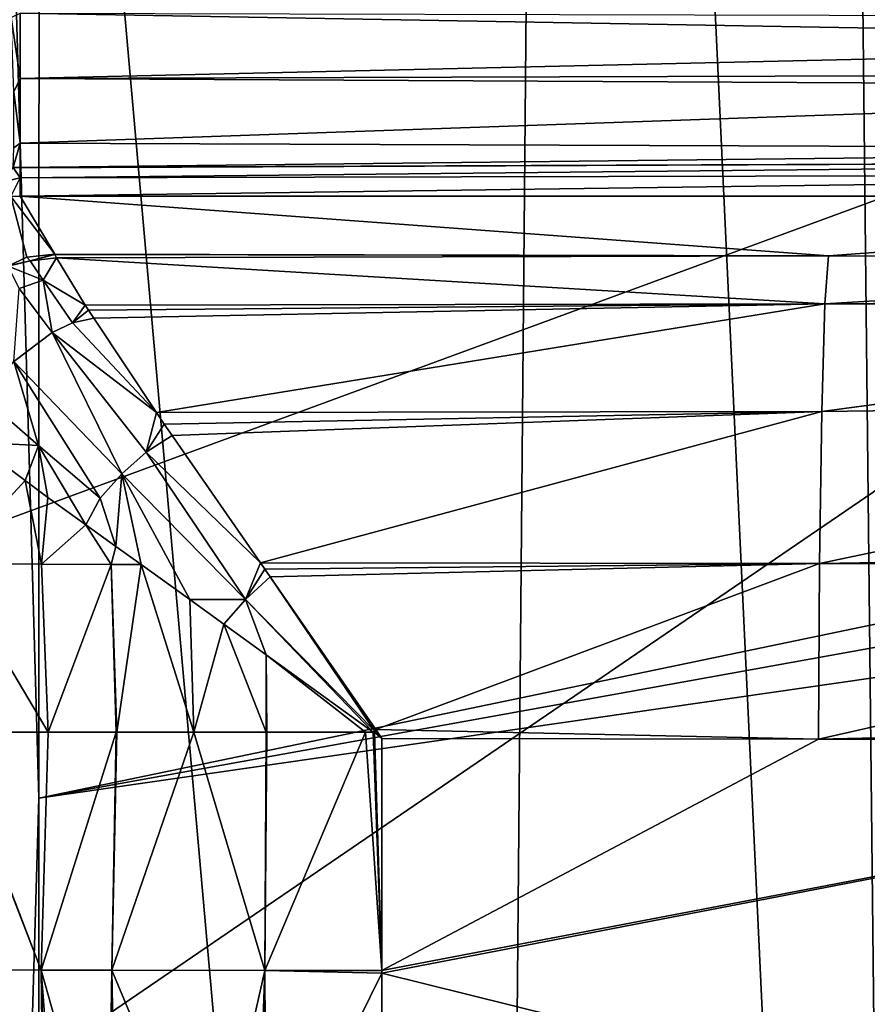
# Model space of a CAD drawing. Extents: x 512 to 878, y 536 to 1026.
# Tile 68 of 256: x 520 to 535, y 948 to 965. Entities that reach past the tile are written whole.
import ezdxf

# ---------------------------------------------------------------- set-up
doc = ezdxf.new("R2010")
doc.units = 0

msp = doc.modelspace()

# ---------------------------------------------------------------- linework, layer by layer
for points in [[(516.399231, 1025.550415, 680.678467), (528.226562, 892.250183, 542.581299), (514.972839, 890.875671, 694.638489)], [(516.399231, 1025.550415, 680.678467), (529.414673, 1025.550415, 542.422119), (528.226562, 892.250183, 542.581299)], [(520.216248, 951.452148, 700.419495), (518.094482, 1025.550171, 699.965027), (518.097229, 879.801636, 699.968323)], [(520.233215, 1025.550049, 700.419495), (518.094482, 1025.550171, 699.965027), (520.216248, 951.452148, 700.419495)], [(612.44165, 970.64209, 700.419495), (520.233215, 1025.550049, 700.419495), (520.216248, 951.452148, 700.419495)], [(529.414673, 1025.550415, 542.422119), (535.651123, 893.002258, 465.726776), (528.226562, 892.250183, 542.581299)], [(529.414673, 1025.550415, 542.422119), (534.220581, 1025.550415, 491.371429), (535.651123, 893.002258, 465.726776)], [(534.220581, 1025.550415, 491.371429), (537.585693, 1025.550415, 465.504425), (535.651123, 893.002258, 465.726776)], [(612.862488, 968.165039, 700.419495), (612.44165, 970.64209, 700.419495), (520.216248, 951.452148, 700.419495)], [(551.491333, 968.122559, 738.881165), (516.385315, 944.159912, 738.099548), (516.386902, 898.512573, 737.944946)], [(551.491333, 968.122559, 738.881165), (516.398987, 955.215393, 738.136719), (516.385315, 944.159912, 738.099548)], [(551.491333, 968.122559, 738.881165), (516.386902, 898.512573, 737.944946), (516.398926, 793.820312, 737.577087)], [(551.491333, 968.122559, 738.881165), (516.398926, 793.820312, 737.577087), (516.401672, 769.739075, 737.492493)], [(551.491333, 968.122559, 738.881165), (516.419861, 966.270813, 738.173828), (516.398987, 955.215393, 738.136719)], [(605.613953, 967.952148, 739.521484), (551.491333, 968.122559, 738.881165), (516.401672, 769.739075, 737.492493)], [(614.881592, 965.106201, 700.419495), (612.862488, 968.165039, 700.419495), (520.216248, 951.452148, 700.419495)], [(605.613953, 967.952148, 739.521484), (516.401672, 769.739075, 737.492493), (605.580933, 769.518677, 738.778442)], [(519.72052, 965.33667, 710.510132), (519.880371, 965.411865, 710.675842), (519.880371, 964.248169, 711.128784)], [(519.880371, 965.411865, 710.675842), (548.66095, 964.906799, 710.734802), (519.880371, 964.248169, 711.128784)], [(519.880371, 965.411865, 710.675842), (548.66095, 965.340149, 710.609802), (548.66095, 964.906799, 710.734802)], [(519.72052, 965.33667, 710.510132), (519.880371, 964.248169, 711.128784), (519.767822, 964.012939, 711.268555)], [(614.881592, 965.106201, 700.419495), (520.216248, 951.452148, 700.419495), (520.225464, 879.802673, 700.419495)], [(618.10907, 963.369446, 700.419495), (614.881592, 965.106201, 700.419495), (520.225464, 879.802673, 700.419495)], [(548.66095, 964.906799, 710.734802), (548.66095, 964.338928, 711.232422), (519.880371, 964.248169, 711.128784)], [(519.880371, 964.248169, 711.128784), (548.66095, 964.338928, 711.232422), (548.66095, 964.100342, 711.441528)], [(519.767822, 964.012939, 711.268555), (519.880371, 964.248169, 711.128784), (519.880371, 963.100891, 712.463013)], [(519.880371, 964.248169, 711.128784), (548.66095, 964.100342, 711.441528), (519.880371, 963.100891, 712.463013)], [(519.767822, 964.012939, 711.268555), (519.880371, 963.100891, 712.463013), (519.770508, 963.017151, 712.335449)], [(519.880371, 963.100891, 712.463013), (548.66095, 964.100342, 711.441528), (548.66095, 962.992554, 712.412292)], [(618.10907, 963.369446, 700.419495), (520.225464, 879.802673, 700.419495), (520.234863, 806.419128, 700.419495)], [(618.10907, 963.369446, 700.419495), (520.234863, 806.419128, 700.419495), (520.2677, 734.055725, 700.419495)], [(618.10907, 963.369446, 700.419495), (520.2677, 734.055725, 700.419495), (520.268921, 731.403442, 700.419495)], [(618.10907, 963.369446, 700.419495), (520.268921, 731.403442, 700.419495), (521.585632, 696.508911, 700.419495)], [(618.10907, 963.369446, 700.419495), (521.585632, 696.508911, 700.419495), (526.405518, 669.236389, 700.419495)], [(618.10907, 963.369446, 700.419495), (526.405518, 669.236389, 700.419495), (528.957886, 662.111328, 700.419495)], [(618.10907, 963.369446, 700.419495), (528.957886, 662.111328, 700.419495), (535.105774, 644.949585, 700.419495)], [(519.770508, 963.017151, 712.335449), (519.880371, 963.100891, 712.463013), (519.757141, 962.665527, 712.927795)], [(519.880371, 963.100891, 712.463013), (519.880371, 962.668518, 712.965881), (519.757141, 962.665527, 712.927795)], [(519.880371, 963.100891, 712.463013), (548.66095, 962.992554, 712.412292), (519.880371, 962.668518, 712.965881)], [(548.66095, 962.992554, 712.412292), (548.66095, 962.782166, 713.006104), (519.880371, 962.668518, 712.965881)], [(548.66095, 962.782166, 713.006104), (548.66095, 962.551575, 713.656799), (519.880371, 962.483276, 713.618835)], [(519.880371, 962.662354, 712.987427), (548.66095, 962.782166, 713.006104), (519.880371, 962.483276, 713.618835)], [(519.880371, 962.668518, 712.965881), (548.66095, 962.782166, 713.006104), (519.880371, 962.662354, 712.987427)], [(519.757141, 962.665527, 712.927795), (519.880371, 962.483276, 713.618835), (519.576843, 962.41333, 713.375793)], [(519.757141, 962.665527, 712.927795), (519.880371, 962.668518, 712.965881), (519.880371, 962.662354, 712.987427)], [(519.757141, 962.665527, 712.927795), (519.880371, 962.662354, 712.987427), (519.880371, 962.483276, 713.618835)], [(519.576843, 962.41333, 713.375793), (519.880371, 962.483276, 713.618835), (519.713867, 962.155273, 714.716614)], [(519.880371, 962.483276, 713.618835), (519.880371, 962.155579, 714.774292), (519.713867, 962.155273, 714.716614)], [(548.66095, 962.551575, 713.656799), (548.66095, 962.155579, 714.774292), (519.880371, 962.155579, 714.774292)], [(519.880371, 962.483276, 713.618835), (548.66095, 962.551575, 713.656799), (519.880371, 962.155579, 714.774292)], [(519.713867, 962.155273, 714.716614), (519.997986, 961.071045, 726.586914), (519.674866, 960.918152, 726.590515)], [(519.713867, 962.155273, 714.716614), (519.880371, 962.155579, 714.774292), (520.499329, 961.124023, 726.565186)], [(519.713867, 962.155273, 714.716614), (520.499329, 961.124023, 726.565186), (519.997986, 961.071045, 726.586914)], [(520.499329, 961.124023, 726.565186), (519.880371, 962.155579, 714.774292), (534.256531, 961.098999, 726.851196)], [(519.880371, 962.155579, 714.774292), (548.66095, 962.155579, 714.774292), (534.256531, 961.098999, 726.851196)], [(534.256531, 961.098999, 726.851196), (548.66095, 962.155579, 714.774292), (548.014099, 961.075745, 727.116943)], [(519.665894, 960.910767, 726.629272), (520.062439, 961.010315, 726.617859), (520.292847, 960.667297, 728.555237)], [(519.674866, 960.918152, 726.590515), (520.062439, 961.010315, 726.617859), (519.665894, 960.910767, 726.629272)], [(519.997986, 961.071045, 726.586914), (520.062439, 961.010315, 726.617859), (519.674866, 960.918152, 726.590515)], [(519.997986, 961.071045, 726.586914), (520.499329, 961.124023, 726.565186), (520.062439, 961.010315, 726.617859)], [(520.499329, 961.124023, 726.565186), (520.500549, 961.120422, 726.605286), (520.062439, 961.010315, 726.617859)], [(520.500549, 961.120422, 726.605286), (520.52594, 961.062378, 727.086121), (520.062439, 961.010315, 726.617859)], [(520.062439, 961.010315, 726.617859), (520.52594, 961.062378, 727.086121), (520.292847, 960.667297, 728.555237)], [(520.292847, 960.667297, 728.555237), (520.52594, 961.062378, 727.086121), (521.040222, 960.222717, 729.624023)], [(520.500549, 961.120422, 726.605286), (520.499329, 961.124023, 726.565186), (534.256531, 961.098999, 726.851196)], [(520.500549, 961.120422, 726.605286), (534.256531, 961.098999, 726.851196), (520.52594, 961.062378, 727.086121)], [(520.52594, 961.062378, 727.086121), (534.256531, 961.098999, 726.851196), (534.193359, 960.241882, 729.910034)], [(520.52594, 961.062378, 727.086121), (534.193359, 960.241882, 729.910034), (521.040222, 960.222717, 729.624023)], [(534.256531, 961.098999, 726.851196), (548.014099, 961.075745, 727.116943), (534.193359, 960.241882, 729.910034)], [(548.014099, 961.075745, 727.116943), (547.924377, 960.340881, 729.917969), (534.193359, 960.241882, 729.910034)], [(519.665894, 960.910767, 726.629272), (520.292847, 960.667297, 728.555237), (519.865845, 960.514465, 728.630005)], [(519.865845, 960.514465, 728.630005), (520.292847, 960.667297, 728.555237), (520.450256, 959.734009, 730.325867)], [(520.292847, 960.667297, 728.555237), (520.814087, 959.905762, 730.231384), (520.450256, 959.734009, 730.325867)], [(520.292847, 960.667297, 728.555237), (521.040222, 960.222717, 729.624023), (520.814087, 959.905762, 730.231384)], [(519.865845, 960.514465, 728.630005), (520.450256, 959.734009, 730.325867), (519.771362, 959.220703, 730.392639)], [(534.193359, 960.241882, 729.910034), (547.924377, 960.340881, 729.917969), (547.916992, 960.179199, 730.148132)], [(521.040222, 960.222717, 729.624023), (521.095764, 960.131958, 729.898193), (520.814087, 959.905762, 730.231384)], [(521.095764, 960.131958, 729.898193), (521.189941, 959.990356, 730.074707), (520.814087, 959.905762, 730.231384)], [(521.040222, 960.222717, 729.624023), (534.193359, 960.241882, 729.910034), (521.095764, 960.131958, 729.898193)], [(521.095764, 960.131958, 729.898193), (534.193359, 960.241882, 729.910034), (521.189941, 959.990356, 730.074707)], [(521.189941, 959.990356, 730.074707), (534.193359, 960.241882, 729.910034), (522.307739, 958.309692, 732.17041)], [(534.193359, 960.241882, 729.910034), (534.138855, 958.331726, 732.449524), (522.307739, 958.309692, 732.17041)], [(534.193359, 960.241882, 729.910034), (547.916992, 960.179199, 730.148132), (534.138855, 958.331726, 732.449524)], [(547.916992, 960.179199, 730.148132), (547.916748, 960.174072, 730.155457), (534.138855, 958.331726, 732.449524)], [(547.916748, 960.174072, 730.155457), (547.840698, 958.507568, 732.527405), (534.138855, 958.331726, 732.449524)], [(520.814087, 959.905762, 730.231384), (521.189941, 959.990356, 730.074707), (522.307739, 958.309692, 732.17041)], [(520.450256, 959.734009, 730.325867), (520.814087, 959.905762, 730.231384), (522.307739, 958.309692, 732.17041)], [(519.771362, 959.220703, 730.392639), (520.450256, 959.734009, 730.325867), (521.689148, 957.220581, 732.786926)], [(520.450256, 959.734009, 730.325867), (522.124146, 957.605835, 732.739929), (521.689148, 957.220581, 732.786926)], [(520.450256, 959.734009, 730.325867), (522.307739, 958.309692, 732.17041), (522.124146, 957.605835, 732.739929)], [(519.258667, 958.547668, 730.281189), (519.771362, 959.220703, 730.392639), (520.207092, 957.722351, 731.651306)], [(519.771362, 959.220703, 730.392639), (521.689148, 957.220581, 732.786926), (521.304382, 956.788391, 732.716614)], [(520.207092, 957.722351, 731.651306), (519.771362, 959.220703, 730.392639), (521.304382, 956.788391, 732.716614)], [(519.052917, 957.786072, 729.952881), (519.258667, 958.547668, 730.281189), (520.207092, 957.722351, 731.651306)], [(534.138855, 958.331726, 732.449524), (547.840698, 958.507568, 732.527405), (534.100403, 955.629456, 734.122009)], [(547.840698, 958.507568, 732.527405), (547.779297, 955.849609, 734.28894), (534.100403, 955.629456, 734.122009)], [(522.307739, 958.309692, 732.17041), (522.444214, 958.104553, 732.426208), (522.124146, 957.605835, 732.739929)], [(522.307739, 958.309692, 732.17041), (534.138855, 958.331726, 732.449524), (522.444214, 958.104553, 732.426208)], [(522.444214, 958.104553, 732.426208), (534.138855, 958.331726, 732.449524), (522.584778, 957.901794, 732.54718)], [(522.584778, 957.901794, 732.54718), (534.138855, 958.331726, 732.449524), (524.15509, 955.637207, 733.89856)], [(524.15509, 955.637207, 733.89856), (534.138855, 958.331726, 732.449524), (534.100403, 955.629456, 734.122009)], [(522.444214, 958.104553, 732.426208), (522.584778, 957.901794, 732.54718), (522.124146, 957.605835, 732.739929)], [(522.124146, 957.605835, 732.739929), (522.584778, 957.901794, 732.54718), (524.15509, 955.637207, 733.89856)], [(519.052917, 957.786072, 729.952881), (519.970154, 957.10321, 731.34375), (518.59906, 955.621216, 729.187317)], [(519.052917, 957.786072, 729.952881), (520.207092, 957.722351, 731.651306), (519.970154, 957.10321, 731.34375)], [(519.970154, 957.10321, 731.34375), (520.207092, 957.722351, 731.651306), (520.374817, 956.80188, 731.957336)], [(520.374817, 956.80188, 731.957336), (520.207092, 957.722351, 731.651306), (521.050903, 956.315369, 732.436218)], [(520.207092, 957.722351, 731.651306), (521.304382, 956.788391, 732.716614), (521.050903, 956.315369, 732.436218)], [(521.689148, 957.220581, 732.786926), (522.124146, 957.605835, 732.739929), (523.891235, 954.989014, 734.071838)], [(522.124146, 957.605835, 732.739929), (524.15509, 955.637207, 733.89856), (523.891235, 954.989014, 734.071838)], [(521.304382, 956.788391, 732.716614), (521.689148, 957.220581, 732.786926), (521.58606, 955.930298, 732.815308)], [(521.58606, 955.930298, 732.815308), (521.689148, 957.220581, 732.786926), (522.034973, 955.607239, 733.13324)], [(522.034973, 955.607239, 733.13324), (521.689148, 957.220581, 732.786926), (522.901611, 954.983643, 733.747131)], [(521.689148, 957.220581, 732.786926), (523.891235, 954.989014, 734.071838), (522.901611, 954.983643, 733.747131)], [(518.59906, 955.621216, 729.187317), (519.970154, 957.10321, 731.34375), (520.258972, 955.612549, 731.830627)], [(519.970154, 957.10321, 731.34375), (520.374817, 956.80188, 731.957336), (520.258972, 955.612549, 731.830627)], [(520.374817, 956.80188, 731.957336), (521.050903, 956.315369, 732.436218), (520.258972, 955.612549, 731.830627)], [(521.050903, 956.315369, 732.436218), (521.304382, 956.788391, 732.716614), (521.58606, 955.930298, 732.815308)], [(520.258972, 955.612549, 731.830627), (521.050903, 956.315369, 732.436218), (521.503113, 955.608948, 732.930725)], [(521.050903, 956.315369, 732.436218), (521.58606, 955.930298, 732.815308), (521.503113, 955.608948, 732.930725)], [(521.503113, 955.608948, 732.930725), (521.58606, 955.930298, 732.815308), (522.034973, 955.607239, 733.13324)], [(534.100403, 955.629456, 734.122009), (547.779297, 955.849609, 734.28894), (547.776855, 955.597229, 734.344666)], [(518.630005, 952.629272, 729.254395), (518.59906, 955.621216, 729.187317), (520.381958, 952.628906, 731.951233)], [(518.59906, 955.621216, 729.187317), (520.258972, 955.612549, 731.830627), (520.381958, 952.628906, 731.951233)], [(520.258972, 955.612549, 731.830627), (521.503113, 955.608948, 732.930725), (520.381958, 952.628906, 731.951233)], [(521.503113, 955.608948, 732.930725), (521.588379, 952.629028, 732.799316), (520.381958, 952.628906, 731.951233)], [(521.503113, 955.608948, 732.930725), (521.599854, 952.629028, 732.807373), (521.588379, 952.629028, 732.799316)], [(521.503113, 955.608948, 732.930725), (522.034973, 955.607239, 733.13324), (521.599854, 952.629028, 732.807373)], [(522.034973, 955.607239, 733.13324), (522.971863, 952.629089, 733.77179), (521.599854, 952.629028, 732.807373)], [(522.034973, 955.607239, 733.13324), (522.901611, 954.983643, 733.747131), (522.971863, 952.629089, 733.77179)], [(524.15509, 955.637207, 733.89856), (524.23114, 955.527527, 733.96405), (523.891235, 954.989014, 734.071838)], [(524.15509, 955.637207, 733.89856), (534.100403, 955.629456, 734.122009), (524.23114, 955.527527, 733.96405)], [(524.23114, 955.527527, 733.96405), (534.100403, 955.629456, 734.122009), (524.325378, 955.391357, 733.991394)], [(524.325378, 955.391357, 733.991394), (534.100403, 955.629456, 734.122009), (526.20636, 952.675293, 734.537354)], [(526.20636, 952.675293, 734.537354), (534.100403, 955.629456, 734.122009), (534.083374, 952.5047, 734.694031)], [(534.100403, 955.629456, 734.122009), (547.776855, 955.597229, 734.344666), (534.083374, 952.5047, 734.694031)], [(547.776855, 955.597229, 734.344666), (547.750061, 952.816589, 734.958496), (534.083374, 952.5047, 734.694031)], [(524.23114, 955.527527, 733.96405), (524.325378, 955.391357, 733.991394), (523.891235, 954.989014, 734.071838)], [(523.891235, 954.989014, 734.071838), (524.325378, 955.391357, 733.991394), (526.182434, 952.652344, 734.536987)], [(524.325378, 955.391357, 733.991394), (526.20636, 952.675293, 734.537354), (526.182434, 952.652344, 734.536987)], [(522.901611, 954.983643, 733.747131), (523.891235, 954.989014, 734.071838), (523.50293, 954.549072, 733.892761)], [(522.901611, 954.983643, 733.747131), (523.50293, 954.549072, 733.892761), (522.971863, 952.629089, 733.77179)], [(523.50293, 954.549072, 733.892761), (523.891235, 954.989014, 734.071838), (524.259216, 954.00238, 734.075989)], [(523.891235, 954.989014, 734.071838), (526.182434, 952.652344, 734.536987), (526.158752, 952.629517, 734.536194)], [(524.259216, 954.00238, 734.075989), (523.891235, 954.989014, 734.071838), (526.158752, 952.629517, 734.536194)], [(523.50293, 954.549072, 733.892761), (524.254578, 952.629272, 734.09021), (522.971863, 952.629089, 733.77179)], [(523.50293, 954.549072, 733.892761), (524.259216, 954.00238, 734.075989), (524.254578, 952.629272, 734.09021)], [(524.259216, 954.00238, 734.075989), (524.269226, 952.629272, 734.093872), (524.254578, 952.629272, 734.09021)], [(524.259216, 954.00238, 734.075989), (526.025269, 952.629517, 734.529785), (524.269226, 952.629272, 734.093872)], [(524.259216, 954.00238, 734.075989), (526.158752, 952.629517, 734.536194), (526.025269, 952.629517, 734.529785)], [(534.083374, 952.5047, 734.694031), (547.750061, 952.816589, 734.958496), (547.749512, 952.482117, 734.963989)], [(518.597168, 948.405212, 729.159485), (518.610962, 952.629272, 729.170288), (520.255432, 948.396484, 731.803467)], [(518.610962, 952.629272, 729.170288), (518.611938, 952.629272, 729.174561), (520.255432, 948.396484, 731.803467)], [(518.611938, 952.629272, 729.174561), (518.630005, 952.629272, 729.254395), (520.255432, 948.396484, 731.803467)], [(518.630005, 952.629272, 729.254395), (520.381958, 952.628906, 731.951233), (520.255432, 948.396484, 731.803467)], [(520.255432, 948.396484, 731.803467), (521.588379, 952.629028, 732.799316), (521.513977, 948.392761, 732.915161)], [(520.381958, 952.628906, 731.951233), (521.588379, 952.629028, 732.799316), (520.255432, 948.396484, 731.803467)], [(521.513977, 948.392761, 732.915161), (522.971863, 952.629089, 733.77179), (524.234619, 948.388428, 734.217957)], [(521.599854, 952.629028, 732.807373), (522.971863, 952.629089, 733.77179), (521.513977, 948.392761, 732.915161)], [(521.588379, 952.629028, 732.799316), (521.599854, 952.629028, 732.807373), (521.513977, 948.392761, 732.915161)], [(522.971863, 952.629089, 733.77179), (524.254578, 952.629272, 734.09021), (524.234619, 948.388428, 734.217957)], [(524.234619, 948.388428, 734.217957), (526.025269, 952.629517, 734.529785), (526.312561, 948.387329, 734.527039)], [(524.269226, 952.629272, 734.093872), (526.025269, 952.629517, 734.529785), (524.234619, 948.388428, 734.217957)], [(524.254578, 952.629272, 734.09021), (524.269226, 952.629272, 734.093872), (524.234619, 948.388428, 734.217957)], [(526.025269, 952.629517, 734.529785), (526.158752, 952.629517, 734.536194), (526.312561, 948.387329, 734.527039)], [(526.182434, 952.652344, 734.536987), (526.181885, 952.629517, 734.537109), (526.158752, 952.629517, 734.536194)], [(526.158752, 952.629517, 734.536194), (526.181885, 952.629517, 734.537109), (526.312561, 948.387329, 734.527039)], [(526.182434, 952.652344, 734.536987), (526.205017, 952.629517, 734.537903), (526.181885, 952.629517, 734.537109)], [(526.181885, 952.629517, 734.537109), (526.313965, 952.517578, 734.540588), (526.312561, 948.387329, 734.527039)], [(526.181885, 952.629517, 734.537109), (526.205017, 952.629517, 734.537903), (526.313965, 952.517578, 734.540588)], [(526.182434, 952.652344, 734.536987), (526.20636, 952.675293, 734.537354), (526.205017, 952.629517, 734.537903)], [(526.205017, 952.629517, 734.537903), (526.20636, 952.675293, 734.537354), (526.313965, 952.517578, 734.540588)], [(526.313965, 952.517578, 734.540588), (526.20636, 952.675293, 734.537354), (534.083374, 952.5047, 734.694031)], [(526.313965, 952.517578, 734.540588), (534.083374, 952.5047, 734.694031), (526.312561, 948.387329, 734.527039)], [(534.083374, 952.5047, 734.694031), (547.749512, 952.482117, 734.963989), (526.312561, 948.387329, 734.527039)], [(526.312561, 948.344788, 734.526917), (547.749512, 952.482117, 734.963989), (547.750732, 943.026978, 734.934021)], [(526.312561, 948.387329, 734.527039), (547.749512, 952.482117, 734.963989), (526.312561, 948.344788, 734.526917)], [(520.225464, 879.802673, 700.419495), (520.216248, 951.452148, 700.419495), (518.097229, 879.801636, 699.968323)], [(518.597168, 948.405212, 729.159485), (520.255432, 948.396484, 731.803467), (520.309875, 944.16803, 731.750244)], [(518.813904, 944.169617, 729.665649), (518.597168, 948.405212, 729.159485), (520.309875, 944.16803, 731.750244)], [(520.255432, 948.396484, 731.803467), (521.447266, 944.167786, 732.688721), (520.574036, 944.167725, 732.118408)], [(520.36731, 944.167969, 731.830261), (520.255432, 948.396484, 731.803467), (520.574036, 944.167725, 732.118408)], [(520.255432, 948.396484, 731.803467), (521.513977, 948.392761, 732.915161), (521.447266, 944.167786, 732.688721)], [(520.309875, 944.16803, 731.750244), (520.255432, 948.396484, 731.803467), (520.36731, 944.167969, 731.830261)], [(521.513977, 948.392761, 732.915161), (521.591125, 944.167786, 732.782715), (521.447266, 944.167786, 732.688721)], [(521.513977, 948.392761, 732.915161), (523.279175, 944.167969, 733.885254), (521.591125, 944.167786, 732.782715)], [(521.513977, 948.392761, 732.915161), (524.234619, 948.388428, 734.217957), (523.279175, 944.167969, 733.885254)], [(524.234619, 948.388428, 734.217957), (524.084229, 944.169006, 734.051941), (523.279175, 944.167969, 733.885254)], [(524.234619, 948.388428, 734.217957), (524.258301, 944.16925, 734.088013), (524.084229, 944.169006, 734.051941)], [(524.234619, 948.388428, 734.217957), (526.312561, 948.344788, 734.526917), (524.258301, 944.16925, 734.088013)], [(524.234619, 948.388428, 734.217957), (526.312561, 948.387329, 734.527039), (526.312561, 948.344788, 734.526917)], [(526.312561, 948.344788, 734.526917), (526.311157, 944.171936, 734.513184), (524.258301, 944.16925, 734.088013)], [(526.311157, 944.171936, 734.513184), (526.312561, 948.344788, 734.526917), (547.750732, 943.026978, 734.934021)]]:
    msp.add_3dface(points)

doc.saveas('drawing.dxf')
